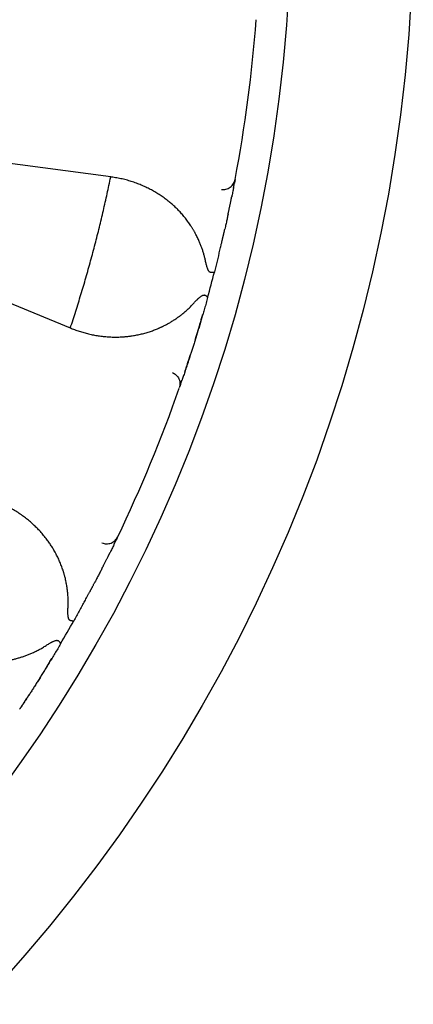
# Model space of a CAD drawing. Header units: millimetres. Extents: x 8 to 428, y 12 to 219.
# Tile 26 of 57: x 247.57 to 254, y 175.16 to 191.21. Entities that reach past the tile are written whole.
import ezdxf

# ---------------------------------------------------------------- set-up
doc = ezdxf.new("R2010")
doc.units = ezdxf.units.MM

msp = doc.modelspace()

# ---------------------------------------------------------------- linework, layer by layer
at = {"color": 7, "linetype": 'Continuous', "lineweight": 30}
for p, q in [((249.061, 188.651), (246.824, 188.945)), ((249.075, 188.649), (249.061, 188.651)), ((251.078, 188.543), (251.079, 188.545)), ((251.091, 188.609), (251.084, 188.574)), ((251.036, 188.328), (251.036, 188.329)), ((250.923, 187.798), (250.923, 187.8)), ((246.316, 187.052), (248.401, 186.188)), ((248.401, 186.188), (248.414, 186.183)), ((250.439, 185.994), (250.44, 185.996)), ((250.273, 185.479), (250.273, 185.48)), ((250.192, 185.243), (250.18, 185.209)), ((250.202, 185.271), (250.202, 185.273)), ((249.145, 182.721), (249.146, 182.723)), ((249.174, 182.781), (249.159, 182.75)), ((249.049, 182.524), (249.049, 182.525)), ((248.802, 182.041), (248.803, 182.043)), ((247.868, 180.424), (247.869, 180.426))]:
    msp.add_line(p, q, dxfattribs=at)
for radius in [26, 24]:
    msp.add_circle((228, 192.974), radius, dxfattribs=at)
for start, end in [(349.2948, 355.7052), (344.4747, 345.5253), (334.2948, 340.7052), (329.4747, 330.5253)]:
    msp.add_arc((228, 192.974), 23.5, start, end, dxfattribs=at)
for points, knots in [([(248.401, 186.188), (248.431, 186.279), (248.49, 186.46), (248.575, 186.733), (248.656, 187.007), (248.733, 187.282), (248.807, 187.556), (248.876, 187.83), (248.941, 188.102), (249.003, 188.376), (249.042, 188.559), (249.061, 188.651)], [0, 0, 0, 0, 0.112, 0.224, 0.336, 0.4479999, 0.5599999, 0.67, 0.78, 0.89, 1, 1, 1, 1]), ([(250.606, 187.289), (250.602, 187.307), (250.593, 187.344), (250.578, 187.399), (250.562, 187.452), (250.544, 187.506), (250.523, 187.559), (250.498, 187.618), (250.468, 187.681), (250.442, 187.732), (250.422, 187.766), (250.412, 187.783), (250.402, 187.801), (250.392, 187.818), (250.381, 187.835), (250.359, 187.868), (250.326, 187.916), (250.28, 187.977), (250.231, 188.037), (250.189, 188.083), (250.155, 188.118), (250.13, 188.142), (250.105, 188.166), (250.08, 188.189), (250.054, 188.212), (250.027, 188.235), (249.987, 188.267), (249.934, 188.308), (249.866, 188.355), (249.797, 188.398), (249.725, 188.439), (249.652, 188.476), (249.577, 188.51), (249.499, 188.542), (249.418, 188.57), (249.334, 188.596), (249.248, 188.618), (249.162, 188.636), (249.104, 188.644), (249.075, 188.649)], [0, 0, 0, 0, 0.021827, 0.04386, 0.066127, 0.088659, 0.11148, 0.135066, 0.166902, 0.19919, 0.20773, 0.216306, 0.224919, 0.23357, 0.242261, 0.250992, 0.284746, 0.318833, 0.353305, 0.38821, 0.404037, 0.419965, 0.435998, 0.452141, 0.468397, 0.484771, 0.501265, 0.540543, 0.580015, 0.619727, 0.659725, 0.700052, 0.74075, 0.780876, 0.824657, 0.868414, 0.912194, 0.956041, 1, 1, 1, 1]), ([(250.868, 188.448), (250.88, 188.447), (250.904, 188.445), (250.942, 188.451), (250.978, 188.463), (251.012, 188.483), (251.042, 188.509), (251.065, 188.54), (251.082, 188.574), (251.088, 188.598), (251.091, 188.609)], [0, 0, 0, 0, 0.11712, 0.240744, 0.369119, 0.500008, 0.630896, 0.759267, 0.882887, 1, 1, 1, 1]), ([(251.066, 188.478), (251.066, 188.481), (251.067, 188.485), (251.069, 188.492), (251.07, 188.499), (251.071, 188.505), (251.072, 188.509), (251.073, 188.514), (251.074, 188.519), (251.075, 188.525), (251.076, 188.531), (251.077, 188.537), (251.078, 188.541), (251.078, 188.543)], [0, 0, 0, 0, 0.08737, 0.202336, 0.303877, 0.392077, 0.466998, 0.534829, 0.613064, 0.702786, 0.804013, 0.916772, 1, 1, 1, 1]), ([(251.084, 188.574), (251.084, 188.574), (251.084, 188.572), (251.083, 188.565), (251.081, 188.555), (251.079, 188.546), (251.078, 188.543)], [0, 0, 0, 0, 0.273352, 0.545274, 0.816306, 1, 1, 1, 1]), ([(250.977, 188.044), (250.977, 188.044), (250.977, 188.044), (250.977, 188.046), (250.978, 188.049), (250.979, 188.055), (250.981, 188.063), (250.983, 188.072), (250.986, 188.086), (250.989, 188.103), (250.994, 188.124), (250.999, 188.147), (251.004, 188.171), (251.009, 188.195), (251.013, 188.216), (251.017, 188.236), (251.021, 188.253), (251.024, 188.269), (251.027, 188.283), (251.029, 188.296), (251.032, 188.306), (251.034, 188.317), (251.035, 188.325), (251.036, 188.328)], [0, 0, 0, 0, 0.004813, 0.012086, 0.026786, 0.04544, 0.068345, 0.099128, 0.130894, 0.189903, 0.251823, 0.329291, 0.410799, 0.496364, 0.573013, 0.645087, 0.711794, 0.773152, 0.829174, 0.879012, 0.923842, 0.965498, 1, 1, 1, 1]), ([(251.066, 188.479), (251.065, 188.475), (251.063, 188.461), (251.057, 188.434), (251.05, 188.398), (251.043, 188.363), (251.038, 188.338), (251.036, 188.328)], [0, 0, 0, 0, 0.116358, 0.357165, 0.596869, 0.835947, 1, 1, 1, 1]), ([(250.977, 188.046), (250.977, 188.045), (250.972, 188.023), (250.963, 187.978), (250.948, 187.911), (250.935, 187.851), (250.926, 187.812), (250.923, 187.798)], [0, 0, 0, 0, 0.0202572, 0.2931661, 0.5659666, 0.8391986, 1, 1, 1, 1]), ([(250.823, 187.374), (250.83, 187.401), (250.843, 187.457), (250.858, 187.52), (250.869, 187.564), (250.874, 187.587), (250.879, 187.607), (250.883, 187.625), (250.886, 187.639), (250.889, 187.649), (250.891, 187.658), (250.892, 187.666), (250.894, 187.675), (250.897, 187.684), (250.899, 187.694), (250.902, 187.706), (250.905, 187.72), (250.909, 187.738), (250.913, 187.757), (250.918, 187.777), (250.921, 187.791), (250.923, 187.798)], [0, 0, 0, 0, 0.192601, 0.383577, 0.44279, 0.496924, 0.544967, 0.586925, 0.622808, 0.644724, 0.66396, 0.683893, 0.705235, 0.726894, 0.749573, 0.777668, 0.815259, 0.859134, 0.905635, 0.95439, 1, 1, 1, 1]), ([(250.825, 187.381), (250.823, 187.375), (250.815, 187.342), (250.799, 187.279), (250.777, 187.191), (250.762, 187.131), (250.754, 187.101)], [0, 0, 0, 0, 0.056939, 0.369929, 0.6840822, 1, 1, 1, 1]), ([(250.691, 187.092), (250.689, 187.093), (250.685, 187.094), (250.678, 187.098), (250.672, 187.103), (250.666, 187.11), (250.661, 187.117), (250.656, 187.125), (250.651, 187.134), (250.647, 187.144), (250.641, 187.158), (250.635, 187.177), (250.627, 187.2), (250.62, 187.227), (250.613, 187.257), (250.608, 187.278), (250.606, 187.289)], [0, 0, 0, 0, 0.036931, 0.076253, 0.118922, 0.165689, 0.206446, 0.250416, 0.297777, 0.34867, 0.403209, 0.499354, 0.606956, 0.726189, 0.857175, 1, 1, 1, 1]), ([(250.754, 187.101), (250.753, 187.099), (250.751, 187.096), (250.743, 187.093), (250.733, 187.092), (250.723, 187.091), (250.712, 187.091), (250.704, 187.092), (250.697, 187.092), (250.693, 187.092), (250.691, 187.092)], [0, 0, 0, 0, 0.210644, 0.396845, 0.558586, 0.695852, 0.808634, 0.896921, 0.960709, 1, 1, 1, 1]), ([(250.42, 186.595), (250.427, 186.603), (250.44, 186.618), (250.46, 186.638), (250.475, 186.653), (250.485, 186.663), (250.492, 186.67), (250.498, 186.675), (250.504, 186.681), (250.51, 186.686), (250.519, 186.693), (250.531, 186.703), (250.546, 186.713), (250.559, 186.719), (250.57, 186.723), (250.578, 186.725), (250.586, 186.725), (250.59, 186.723), (250.592, 186.723)], [0, 0, 0, 0, 0.131925, 0.252999, 0.36328, 0.403669, 0.442411, 0.479512, 0.51498, 0.548826, 0.58106, 0.674241, 0.756785, 0.829363, 0.877857, 0.921894, 0.962266, 1, 1, 1, 1]), ([(250.643, 186.684), (250.643, 186.686), (250.643, 186.689), (250.639, 186.694), (250.634, 186.699), (250.628, 186.703), (250.624, 186.706), (250.619, 186.709), (250.613, 186.713), (250.604, 186.717), (250.596, 186.721), (250.592, 186.723)], [0, 0, 0, 0, 0.160573, 0.321105, 0.481595, 0.556323, 0.628212, 0.697264, 0.763481, 0.887385, 1, 1, 1, 1]), ([(248.414, 186.183), (248.439, 186.173), (248.489, 186.154), (248.565, 186.128), (248.641, 186.106), (248.719, 186.086), (248.798, 186.07), (248.878, 186.057), (248.96, 186.048), (249.043, 186.041), (249.128, 186.039), (249.194, 186.04), (249.241, 186.042), (249.269, 186.044), (249.298, 186.046), (249.326, 186.049), (249.355, 186.052), (249.383, 186.056), (249.427, 186.062), (249.488, 186.073), (249.563, 186.089), (249.637, 186.109), (249.708, 186.131), (249.774, 186.155), (249.822, 186.174), (249.853, 186.188), (249.87, 186.195), (249.886, 186.202), (249.902, 186.21), (249.918, 186.218), (249.946, 186.232), (249.985, 186.252), (250.036, 186.281), (250.085, 186.312), (250.134, 186.344), (250.181, 186.378), (250.229, 186.415), (250.277, 186.455), (250.327, 186.5), (250.374, 186.546), (250.405, 186.579), (250.42, 186.595)], [0, 0, 0, 0, 0.039965, 0.079839, 0.119654, 0.159444, 0.199243, 0.239086, 0.279683, 0.321257, 0.362469, 0.403365, 0.417074, 0.430754, 0.444408, 0.458037, 0.471644, 0.48523, 0.498797, 0.535312, 0.571257, 0.606672, 0.641604, 0.671982, 0.702056, 0.709887, 0.7177, 0.725495, 0.733274, 0.741037, 0.748785, 0.773942, 0.798781, 0.823327, 0.847607, 0.871648, 0.894969, 0.921756, 0.94816, 0.974225, 1, 1, 1, 1]), ([(250.643, 186.684), (250.634, 186.654), (250.618, 186.595), (250.593, 186.507), (250.568, 186.422), (250.544, 186.338), (250.519, 186.257), (250.496, 186.177), (250.472, 186.1), (250.449, 186.026), (250.427, 185.954), (250.405, 185.886), (250.385, 185.82), (250.364, 185.758), (250.345, 185.698), (250.327, 185.642), (250.309, 185.588), (250.293, 185.539), (250.281, 185.505), (250.276, 185.488), (250.275, 185.486)], [0, 0, 0, 0, 0.058823, 0.117323, 0.175612, 0.233802, 0.292007, 0.350342, 0.408918, 0.467327, 0.525427, 0.583331, 0.641153, 0.699008, 0.75701, 0.815272, 0.873632, 0.93169, 0.989562, 1, 1, 1, 1]), ([(250.44, 185.996), (250.442, 186.003), (250.446, 186.016), (250.452, 186.035), (250.458, 186.054), (250.463, 186.071), (250.467, 186.086), (250.471, 186.098), (250.475, 186.11), (250.478, 186.122), (250.482, 186.135), (250.487, 186.149), (250.492, 186.165), (250.497, 186.183), (250.503, 186.203), (250.51, 186.226), (250.518, 186.252), (250.526, 186.279), (250.535, 186.309), (250.544, 186.341), (250.555, 186.376), (250.562, 186.401), (250.566, 186.413)], [0, 0, 0, 0, 0.044787, 0.092743, 0.138518, 0.181881, 0.219352, 0.250062, 0.274536, 0.306801, 0.339042, 0.372466, 0.410704, 0.454777, 0.504041, 0.558567, 0.618768, 0.684734, 0.755152, 0.831165, 0.91278, 1, 1, 1, 1]), ([(250.273, 185.48), (250.275, 185.485), (250.278, 185.494), (250.282, 185.507), (250.287, 185.521), (250.292, 185.537), (250.297, 185.553), (250.303, 185.57), (250.309, 185.589), (250.317, 185.612), (250.326, 185.639), (250.336, 185.669), (250.344, 185.694), (250.349, 185.711), (250.353, 185.722), (250.356, 185.733), (250.359, 185.742), (250.362, 185.75), (250.363, 185.754), (250.364, 185.755), (250.364, 185.755), (250.364, 185.755)], [0, 0, 0, 0, 0.045257, 0.099684, 0.161061, 0.23076, 0.291376, 0.357154, 0.428112, 0.503456, 0.613836, 0.71738, 0.81407, 0.84854, 0.882026, 0.914525, 0.945003, 0.969459, 0.987909, 0.995185, 1, 1, 1, 1]), ([(250.068, 185.46), (250.078, 185.455), (250.1, 185.445), (250.13, 185.421), (250.155, 185.392), (250.175, 185.358), (250.188, 185.32), (250.192, 185.282), (250.19, 185.244), (250.183, 185.221), (250.18, 185.209)], [0, 0, 0, 0, 0.1171134, 0.2407325, 0.3691043, 0.4999921, 0.6308811, 0.7592562, 0.8828803, 1, 1, 1, 1]), ([(250.273, 185.48), (250.27, 185.47), (250.262, 185.446), (250.25, 185.412), (250.238, 185.378), (250.229, 185.351), (250.225, 185.338), (250.223, 185.333)], [0, 0, 0, 0, 0.162916, 0.400823, 0.639394, 0.879101, 1, 1, 1, 1]), ([(250.202, 185.273), (250.203, 185.274), (250.204, 185.278), (250.206, 185.285), (250.209, 185.292), (250.211, 185.299), (250.214, 185.306), (250.217, 185.315), (250.22, 185.324), (250.222, 185.331), (250.223, 185.334)], [0, 0, 0, 0, 0.083803, 0.198447, 0.315469, 0.435036, 0.563215, 0.701291, 0.85157, 1, 1, 1, 1]), ([(250.202, 185.273), (250.201, 185.269), (250.198, 185.261), (250.195, 185.252), (250.192, 185.244), (250.192, 185.243), (250.192, 185.243)], [0, 0, 0, 0, 0.1755044, 0.4492333, 0.7238833, 1, 1, 1, 1]), ([(248.364, 181.632), (248.365, 181.651), (248.366, 181.689), (248.366, 181.745), (248.364, 181.801), (248.36, 181.857), (248.354, 181.914), (248.345, 181.977), (248.333, 182.046), (248.32, 182.103), (248.31, 182.14), (248.305, 182.159), (248.3, 182.179), (248.294, 182.198), (248.288, 182.217), (248.276, 182.255), (248.256, 182.31), (248.227, 182.381), (248.195, 182.451), (248.167, 182.507), (248.143, 182.549), (248.126, 182.579), (248.108, 182.608), (248.089, 182.638), (248.07, 182.667), (248.05, 182.695), (248.02, 182.737), (247.979, 182.79), (247.926, 182.853), (247.87, 182.913), (247.811, 182.97), (247.75, 183.026), (247.686, 183.078), (247.619, 183.128), (247.548, 183.177), (247.473, 183.224), (247.397, 183.267), (247.318, 183.306), (247.264, 183.33), (247.237, 183.342)], [0, 0, 0, 0, 0.021827, 0.04386, 0.066127, 0.088659, 0.11148, 0.135066, 0.166902, 0.19919, 0.20773, 0.216306, 0.224919, 0.23357, 0.242261, 0.250992, 0.284746, 0.318833, 0.353305, 0.38821, 0.404037, 0.419965, 0.435998, 0.452141, 0.468397, 0.484771, 0.501265, 0.540543, 0.580015, 0.619727, 0.659725, 0.700052, 0.74075, 0.780876, 0.824657, 0.868414, 0.912194, 0.956041, 1, 1, 1, 1]), ([(248.918, 182.683), (248.929, 182.679), (248.952, 182.671), (248.989, 182.667), (249.028, 182.67), (249.066, 182.68), (249.101, 182.698), (249.132, 182.722), (249.157, 182.75), (249.169, 182.771), (249.174, 182.781)], [0, 0, 0, 0, 0.11712, 0.240744, 0.369119, 0.500008, 0.630896, 0.759267, 0.882887, 1, 1, 1, 1]), ([(249.116, 182.662), (249.117, 182.664), (249.119, 182.668), (249.122, 182.674), (249.125, 182.68), (249.128, 182.686), (249.13, 182.69), (249.132, 182.694), (249.134, 182.699), (249.137, 182.704), (249.14, 182.71), (249.143, 182.716), (249.144, 182.719), (249.145, 182.721)], [0, 0, 0, 0, 0.08737, 0.202336, 0.303877, 0.392077, 0.466998, 0.534829, 0.613064, 0.702786, 0.804013, 0.916772, 1, 1, 1, 1]), ([(249.159, 182.75), (249.159, 182.749), (249.158, 182.748), (249.155, 182.741), (249.151, 182.732), (249.147, 182.724), (249.145, 182.721)], [0, 0, 0, 0, 0.273352, 0.545274, 0.816306, 1, 1, 1, 1]), ([(249.117, 182.663), (249.115, 182.659), (249.109, 182.646), (249.097, 182.621), (249.08, 182.588), (249.064, 182.556), (249.053, 182.533), (249.049, 182.524)], [0, 0, 0, 0, 0.116358, 0.357165, 0.59687, 0.835947, 1, 1, 1, 1]), ([(248.918, 182.265), (248.918, 182.265), (248.918, 182.266), (248.919, 182.267), (248.92, 182.27), (248.923, 182.275), (248.926, 182.282), (248.931, 182.291), (248.937, 182.303), (248.945, 182.319), (248.955, 182.338), (248.966, 182.359), (248.977, 182.381), (248.988, 182.402), (248.998, 182.422), (249.007, 182.44), (249.015, 182.456), (249.022, 182.47), (249.028, 182.483), (249.034, 182.495), (249.039, 182.504), (249.044, 182.514), (249.047, 182.521), (249.049, 182.524)], [0, 0, 0, 0, 0.004813, 0.012086, 0.026786, 0.04544, 0.068345, 0.099128, 0.130894, 0.189903, 0.251823, 0.329291, 0.410799, 0.496364, 0.573013, 0.645087, 0.711794, 0.773152, 0.829174, 0.879012, 0.923842, 0.965498, 1, 1, 1, 1]), ([(248.919, 182.267), (248.918, 182.266), (248.908, 182.246), (248.887, 182.205), (248.856, 182.144), (248.827, 182.089), (248.809, 182.054), (248.802, 182.041)], [0, 0, 0, 0, 0.020257, 0.293166, 0.565967, 0.839199, 1, 1, 1, 1]), ([(248.596, 181.657), (248.609, 181.683), (248.637, 181.733), (248.668, 181.79), (248.689, 181.83), (248.7, 181.85), (248.71, 181.869), (248.719, 181.885), (248.725, 181.897), (248.73, 181.907), (248.735, 181.915), (248.739, 181.922), (248.743, 181.93), (248.747, 181.938), (248.752, 181.947), (248.758, 181.958), (248.765, 181.971), (248.773, 181.987), (248.782, 182.004), (248.792, 182.023), (248.799, 182.035), (248.802, 182.041)], [0, 0, 0, 0, 0.192601, 0.383577, 0.44279, 0.496924, 0.544967, 0.586925, 0.622808, 0.644724, 0.66396, 0.683893, 0.705235, 0.726894, 0.749573, 0.777668, 0.815259, 0.859134, 0.905635, 0.95439, 1, 1, 1, 1]), ([(248.396, 181.42), (248.394, 181.421), (248.39, 181.423), (248.384, 181.428), (248.38, 181.435), (248.376, 181.443), (248.373, 181.451), (248.37, 181.46), (248.368, 181.47), (248.366, 181.481), (248.364, 181.496), (248.363, 181.516), (248.362, 181.541), (248.362, 181.568), (248.362, 181.599), (248.363, 181.621), (248.364, 181.632)], [0, 0, 0, 0, 0.036931, 0.076253, 0.118922, 0.165689, 0.206446, 0.250416, 0.297777, 0.34867, 0.403209, 0.499354, 0.606956, 0.726189, 0.857175, 1, 1, 1, 1]), ([(248.599, 181.664), (248.596, 181.659), (248.58, 181.629), (248.548, 181.572), (248.504, 181.493), (248.474, 181.439), (248.458, 181.411)], [0, 0, 0, 0, 0.056939, 0.369929, 0.684082, 1, 1, 1, 1]), ([(248.458, 181.411), (248.457, 181.41), (248.455, 181.408), (248.446, 181.407), (248.436, 181.409), (248.426, 181.411), (248.416, 181.413), (248.407, 181.416), (248.401, 181.418), (248.397, 181.419), (248.396, 181.42)], [0, 0, 0, 0, 0.210644, 0.396845, 0.558586, 0.695852, 0.808634, 0.896921, 0.960709, 1, 1, 1, 1]), ([(245.961, 181.131), (245.982, 181.115), (246.025, 181.083), (246.092, 181.039), (246.16, 180.997), (246.23, 180.959), (246.302, 180.923), (246.376, 180.889), (246.453, 180.859), (246.532, 180.831), (246.613, 180.807), (246.677, 180.791), (246.723, 180.781), (246.751, 180.775), (246.779, 180.77), (246.807, 180.765), (246.835, 180.761), (246.864, 180.757), (246.908, 180.752), (246.969, 180.746), (247.046, 180.743), (247.123, 180.743), (247.197, 180.746), (247.267, 180.751), (247.318, 180.758), (247.352, 180.763), (247.37, 180.766), (247.387, 180.769), (247.405, 180.772), (247.422, 180.775), (247.453, 180.781), (247.496, 180.791), (247.553, 180.806), (247.608, 180.823), (247.663, 180.841), (247.718, 180.862), (247.773, 180.885), (247.831, 180.912), (247.89, 180.942), (247.948, 180.974), (247.986, 180.998), (248.005, 181.01)], [0, 0, 0, 0, 0.039965, 0.079839, 0.119654, 0.159444, 0.199243, 0.239086, 0.279683, 0.321257, 0.362469, 0.403365, 0.417074, 0.430754, 0.444408, 0.458037, 0.471644, 0.48523, 0.498797, 0.535312, 0.571257, 0.606672, 0.641604, 0.671982, 0.702056, 0.709887, 0.7177, 0.725495, 0.733274, 0.741037, 0.748785, 0.773942, 0.798781, 0.823327, 0.847607, 0.871648, 0.894969, 0.921756, 0.94816, 0.974225, 1, 1, 1, 1]), ([(248.243, 181.038), (248.227, 181.012), (248.196, 180.958), (248.149, 180.88), (248.103, 180.804), (248.058, 180.73), (248.014, 180.657), (247.97, 180.587), (247.927, 180.518), (247.886, 180.452), (247.846, 180.389), (247.807, 180.328), (247.77, 180.27), (247.735, 180.215), (247.701, 180.163), (247.668, 180.113), (247.637, 180.066), (247.609, 180.023), (247.589, 179.993), (247.579, 179.978), (247.578, 179.976)], [0, 0, 0, 0, 0.058823, 0.117323, 0.175612, 0.233802, 0.292007, 0.350342, 0.408918, 0.467327, 0.525427, 0.583331, 0.641153, 0.699008, 0.75701, 0.815272, 0.873632, 0.93169, 0.989561, 1, 1, 1, 1]), ([(248.005, 181.01), (248.014, 181.016), (248.03, 181.026), (248.055, 181.041), (248.073, 181.052), (248.086, 181.059), (248.094, 181.063), (248.101, 181.067), (248.108, 181.071), (248.115, 181.074), (248.126, 181.079), (248.14, 181.085), (248.158, 181.091), (248.171, 181.094), (248.183, 181.095), (248.191, 181.094), (248.199, 181.092), (248.203, 181.09), (248.205, 181.088)], [0, 0, 0, 0, 0.131925, 0.252999, 0.36328, 0.403669, 0.442411, 0.479512, 0.51498, 0.548826, 0.58106, 0.674241, 0.756785, 0.829363, 0.877857, 0.921894, 0.962266, 1, 1, 1, 1]), ([(248.243, 181.038), (248.243, 181.04), (248.244, 181.042), (248.242, 181.048), (248.238, 181.055), (248.234, 181.06), (248.231, 181.064), (248.227, 181.068), (248.222, 181.074), (248.214, 181.08), (248.208, 181.086), (248.205, 181.088)], [0, 0, 0, 0, 0.1605731, 0.3211047, 0.4815947, 0.5563232, 0.6282121, 0.6972637, 0.7634805, 0.8873849, 1, 1, 1, 1]), ([(247.869, 180.426), (247.873, 180.432), (247.88, 180.444), (247.891, 180.461), (247.901, 180.477), (247.911, 180.492), (247.919, 180.505), (247.926, 180.516), (247.932, 180.527), (247.939, 180.537), (247.946, 180.549), (247.954, 180.561), (247.963, 180.576), (247.973, 180.592), (247.984, 180.61), (247.997, 180.63), (248.01, 180.653), (248.026, 180.677), (248.042, 180.704), (248.06, 180.733), (248.079, 180.764), (248.092, 180.785), (248.098, 180.797)], [0, 0, 0, 0, 0.044787, 0.092743, 0.138518, 0.181882, 0.219352, 0.250062, 0.274536, 0.306801, 0.339042, 0.372466, 0.410704, 0.454777, 0.504041, 0.558567, 0.618768, 0.684734, 0.755152, 0.831165, 0.91278, 1, 1, 1, 1]), ([(247.574, 179.971), (247.577, 179.975), (247.583, 179.983), (247.59, 179.994), (247.598, 180.007), (247.607, 180.021), (247.617, 180.035), (247.627, 180.05), (247.637, 180.066), (247.651, 180.087), (247.666, 180.11), (247.684, 180.137), (247.698, 180.159), (247.708, 180.174), (247.714, 180.184), (247.72, 180.193), (247.726, 180.202), (247.73, 180.208), (247.732, 180.212), (247.733, 180.213), (247.733, 180.213), (247.733, 180.213)], [0, 0, 0, 0, 0.045257, 0.099684, 0.161061, 0.23076, 0.291376, 0.357154, 0.428112, 0.503456, 0.613836, 0.71738, 0.81407, 0.84854, 0.882026, 0.914525, 0.945003, 0.969459, 0.987909, 0.995185, 1, 1, 1, 1])]:
    msp.add_open_spline(points, degree=3, knots=knots, dxfattribs=at)

doc.saveas('drawing.dxf')
